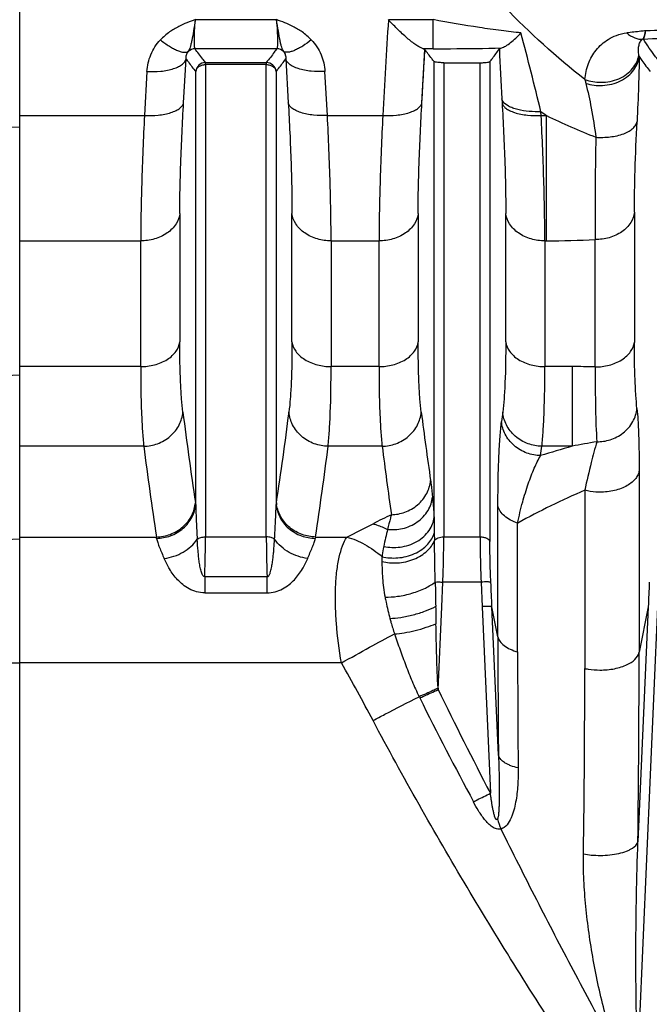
# Model space of a CAD drawing. Extents: x -1724 to 1181, y 2 to 1734.
# Tile 75 of 83: x 613 to 677, y 915 to 1016. Entities that reach past the tile are written whole.
import ezdxf

# ---------------------------------------------------------------- set-up
doc = ezdxf.new("R2010")
doc.units = 0
doc.header["$LTSCALE"] = 65.395
doc.layers.get('0').update_dxf_attribs({"linetype": 'CONTINUOUS'})

msp = doc.modelspace()

# ---------------------------------------------------------------- linework, layer by layer
at = {"color": 2, "linetype": 'CONTINUOUS'}
for p, q in [((612.84, 690.22), (612.84, 1033.78)), ((631.74, 1011), (631.74, 1011.21)), ((637.93, 1011.21), (637.93, 1011)), ((661.89, 1007.52), (661.92, 1007.12)), ((665.9, 1005.82), (665.87, 1006.21)), ((655.41, 947.57), (655.36, 947.55))]:
    msp.add_line(p, q, dxfattribs=at)
at = {"color": 9, "linetype": 'CONTINUOUS'}
for p, q in [((630.71, 1015.57), (638.96, 1015.57)), ((650.35, 1015.57), (654.91, 1015.57)), ((654.91, 1012.61), (654.91, 1015.57)), ((638.99, 1012.61), (630.68, 1012.61)), ((653.76, 1007.12), (654.07, 1012.53)), ((654.91, 1012.61), (653.88, 1012.61)), ((629.51, 1007.12), (629.77, 1011.59)), ((639.91, 1011.59), (640.17, 1007.12)), ((631.74, 1011.21), (637.93, 1011.21)), ((631.74, 1011), (631.74, 962.96)), ((637.93, 1011), (631.74, 1011)), ((637.93, 962.96), (637.93, 1011)), ((655, 964.93), (655, 1011.3)), ((655.99, 1011.19), (655.99, 962.96)), ((659.68, 962.96), (659.68, 1011.19)), ((660.68, 1011.3), (660.68, 962.48)), ((625.79, 1010.29), (625.53, 1005.82)), ((630.75, 966.26), (630.75, 1010.29)), ((638.93, 1010.29), (638.93, 966.26)), ((644.15, 1005.82), (643.89, 1010.29)), ((612.84, 1005.82), (625.53, 1005.82)), ((644.15, 1005.82), (649.78, 1005.82)), ((665.9, 1005.82), (666.43, 1005.82)), ((666.43, 993.07), (666.43, 1005.82)), ((612.84, 1004.65), (604.94, 1004.48)), ((629.13, 995.85), (629.13, 982.79)), ((640.54, 982.79), (640.54, 995.85)), ((653.38, 995.85), (653.38, 982.79)), ((662.29, 982.79), (662.29, 995.85)), ((675.38, 995.98), (675.38, 982.75)), ((612.84, 993.07), (625.15, 993.07)), ((625.15, 980.28), (625.15, 993.07)), ((644.52, 993.07), (644.52, 980.28)), ((644.52, 993.07), (649.4, 993.07)), ((649.4, 980.28), (649.4, 993.07)), ((666.27, 993.07), (666.27, 980.28)), ((666.27, 993.07), (666.43, 993.07)), ((671.4, 980.25), (671.4, 993.2)), ((625.15, 980.28), (612.84, 980.28)), ((649.4, 980.28), (644.52, 980.28)), ((669.04, 980.28), (666.27, 980.28)), ((669.04, 980.28), (669.04, 972.18)), ((612.84, 979.42), (604.94, 978.99)), ((625.46, 972.18), (612.84, 972.18)), ((649.71, 972.18), (644.21, 972.18)), ((665.84, 971.23), (665.96, 972.18)), ((669.04, 972.18), (665.96, 972.18)), ((675.86, 969.68), (675.86, 951.22)), ((670.33, 967.7), (670.33, 949.57)), ((661.5, 952.8), (661.5, 966.14)), ((663.5, 951.26), (663.5, 964.37)), ((583.73, 961.34), (612.84, 962.76)), ((612.84, 962.95), (626.74, 962.95)), ((631.74, 962.96), (637.93, 962.96)), ((642.93, 962.95), (646.12, 962.95)), ((655.02, 963.35), (655.04, 962.59)), ((655.99, 962.96), (659.68, 962.96)), ((631.66, 958.92), (631.66, 957.28)), ((631.66, 958.92), (638.01, 958.92)), ((638.01, 957.28), (638.01, 958.92)), ((655.78, 955.86), (655.89, 958.36)), ((659.78, 958.36), (655.89, 958.36)), ((659.78, 958.36), (659.89, 955.86)), ((631.66, 957.28), (638.01, 957.28)), ((655.41, 947.44), (655.78, 955.86)), ((659.89, 955.86), (660.73, 936.89)), ((661.55, 940.77), (660.89, 955.84)), ((661.5, 952.8), (660.89, 955.84)), ((676.79, 955.84), (675.74, 931.96)), ((675.77, 909.98), (677.78, 955.86)), ((676.79, 955.84), (675.86, 951.22)), ((612.84, 950.13), (583.73, 950.07)), ((645.58, 950.14), (612.84, 950.14))]:
    msp.add_line(p, q, dxfattribs=at)
at = {"color": 6, "linetype": 'CONTINUOUS'}
msp.add_line((655.99, 1011.19), (659.68, 1011.19), dxfattribs=at)
at = {"color": 9, "linetype": 'CONTINUOUS'}
msp.add_lwpolyline([(653.76, 1007.12), (653.81, 1008.02), (653.86, 1008.93), (653.92, 1009.83), (653.97, 1010.73), (654.02, 1011.63), (654.07, 1012.53)], dxfattribs=at)
for centre, radius, start, end in [((2773.27, 886.67), 2126.83, 176.52553, 176.78858), ((698.01, -83.84), 1098.49, 90.74021, 91.12121), ((238.54, 902.27), 439.79, 13.6708, 14.7476), ((696.56, 659.49), 354.65, 92.0988, 93.2748), ((1015.11, 1027.47), 353.78, 182.4102, 183.2327), ((681.04, 1012.82), 5.28, 189.6341, 191.0846), ((678.75, 1011.23), 8.58, 191.6514, 194.391), ((710.03, 1067.91), 75.87, 234.4089, 234.9251), ((698.91, 1073.02), 74.64, 244.2052, 248.4228), ((666.46, 1090.06), 96.98, 269.9848, 272.9238), ((669.05, 898.44), 81.84, 88.3544, 90.0096), ((994.54, 1021.71), 367.99, 187.1925, 188.6376), ((288.38, 1019.87), 354.63, 351.3352, 352.8348), ((1007.5, 1020.18), 356.59, 187.1751, 188.3001), ((686.51, 882.49), 91.38, 99.42, 101.0227), ((984.99, 1017.28), 362.34, 187.149, 188.6226), ((282.11, 1017.64), 364.95, 351.3826, 352.8457), ((1000.06, 1016.06), 353.08, 187.1377, 188.2785), ((699, 865.9), 110.42, 105.7429, 107.4745), ((703.76, 890.44), 84.18, 113.3972, 118.5683), ((617.53, 964.44), 13.34, 7.832, 8.6167), ((696.62, 870.07), 105.67, 115.7815, 116.9128), ((818.17, 966.63), 163.18, 180.5946, 181.1496), ((493.64, 1269.99), 342.82, 296.4097, 296.9082), ((719.49, 947.29), 71.15, 166.6413, 168.0631), ((618.37, 961.34), 8.53, 9.9246, 10.8965), ((1743.09, 975.88), 1088.11, 180.92189, 181.05348), ((2053.11, 952.99), 1391.62, 180.00799, 180.50337), ((1920.63, 951.45), 1257.13, 180.00879, 180.54671), ((-838.88, 951.37), 1514.74, 359.26573, 359.99432), ((419.95, 822.63), 259.17, 27.9964, 29.4731), ((-693.21, 949.72), 1363.54, 359.20111, 359.99377), ((1025.7, 1127.26), 411.64, 205.9019, 207.5464), ((1011.96, 1125.4), 400.55, 206.5158, 208.2161), ((667.8, 935.92), 6.56, 194.5109, 204.0352)]:
    msp.add_arc(centre, radius, start, end, dxfattribs=at)
at = {"color": 2, "linetype": 'CONTINUOUS'}
for centre, radius, start, end in [((676.31, 1012.57), 1, 90.195, 94.8553), ((630.69, 1011.61), 1, 90.2072, 134.8885), ((638.99, 1011.61), 1, 45.1018, 89.7823), ((631.75, 1010.21), 1, 90.2452, 175.2603), ((637.93, 1010.21), 1, 4.7407, 89.7443), ((662.84, 1007.8), 0.995, 214.0707, 216.07), ((652.21, 964.43), 13.41, 171.3858, 172.1666), ((642.35, 966.74), 3.41, 185.0457, 188.0092), ((642.41, 966.75), 3.47, 188.0026, 188.6332), ((651.31, 961.34), 8.53, 169.1036, 170.0754), ((702.52, 950.45), 47.2, 183.5026, 183.6568), ((668.89, 954.24), 17.15, 206.0484, 206.5294)]:
    msp.add_arc(centre, radius, start, end, dxfattribs=at)
at = {"color": 9, "linetype": 'CONTINUOUS'}
for points, knots in [([(670.34, 1009.49), (667.45, 1011.74), (662.05, 1016.68), (657.27, 1022.2), (655.03, 1025.06)], [0, 0, 0, 0, 0.502178, 1, 1, 1, 1]), ([(630.71, 1015.57), (630.14, 1015.37), (629.23, 1015.02), (628.04, 1014.32), (627.44, 1013.81), (627.16, 1013.51)], [0, 0, 0, 0, 0.437209, 0.703436, 1, 1, 1, 1]), ([(642.51, 1013.51), (642.23, 1013.81), (641.64, 1014.32), (640.44, 1015.02), (639.53, 1015.37), (638.96, 1015.57)], [0, 0, 0, 0, 0.296558, 0.562793, 1, 1, 1, 1]), ([(663.84, 1014.23), (663.17, 1014.29), (661.76, 1014.45), (658.78, 1014.88), (656.47, 1015.28), (654.91, 1015.57)], [0, 0, 0, 0, 0.223414, 0.472655, 1, 1, 1, 1]), ([(625.79, 1010.29), (625.82, 1010.88), (626.09, 1012.06), (626.75, 1013.08), (627.16, 1013.51)], [0, 0, 0, 0, 0.494989, 1, 1, 1, 1]), ([(627.16, 1013.51), (627.45, 1013.28), (627.89, 1012.97), (628.48, 1012.63), (628.88, 1012.43), (629.24, 1012.31), (629.59, 1012.23), (629.86, 1012.25), (629.98, 1012.32)], [0, 0, 0, 0, 0.349838, 0.508515, 0.649431, 0.768831, 0.865877, 1, 1, 1, 1]), ([(642.51, 1013.51), (642.23, 1013.29), (641.81, 1012.98), (641.23, 1012.64), (640.83, 1012.45), (640.47, 1012.32), (640.1, 1012.23), (639.82, 1012.25), (639.7, 1012.32)], [0, 0, 0, 0, 0.338905, 0.496077, 0.637836, 0.759808, 0.860174, 1, 1, 1, 1]), ([(642.51, 1013.51), (642.93, 1013.08), (643.59, 1012.06), (643.86, 1010.88), (643.89, 1010.29)], [0, 0, 0, 0, 0.505035, 1, 1, 1, 1]), ([(670.34, 1009.49), (670.39, 1010.04), (670.62, 1011.11), (671.43, 1012.54), (672.48, 1013.48), (673.58, 1014.02), (674.24, 1014.18), (674.6, 1014.22)], [0, 0, 0, 0, 0.239306, 0.468043, 0.706966, 0.841972, 1, 1, 1, 1]), ([(676.52, 1014.44), (676.36, 1014.42), (675.72, 1014.35), (675.08, 1014.28), (674.6, 1014.22)], [0, 0, 0, 0, 0.248631, 1, 1, 1, 1]), ([(674.6, 1014.22), (674.85, 1014.01), (675.36, 1013.68), (675.95, 1013.56), (676.22, 1013.57)], [0, 0, 0, 0, 0.545642, 1, 1, 1, 1]), ([(675.84, 1011.94), (675.81, 1012.1), (675.78, 1012.41), (675.81, 1012.8), (675.87, 1013.08), (675.97, 1013.33), (676.1, 1013.5), (676.22, 1013.57)], [0, 0, 0, 0, 0.279959, 0.534189, 0.653708, 0.76935, 1, 1, 1, 1]), ([(677.99, 1011.21), (677.84, 1011.41), (677.24, 1012.17), (676.68, 1012.96), (676.31, 1013.57)], [0, 0, 0, 0, 0.258785, 1, 1, 1, 1]), ([(631.74, 1011.21), (631.65, 1011.33), (631.28, 1011.79), (630.93, 1012.26), (630.68, 1012.61)], [0, 0, 0, 0, 0.255022, 1, 1, 1, 1]), ([(638.99, 1012.61), (638.91, 1012.5), (638.57, 1012.02), (638.21, 1011.56), (637.93, 1011.21)], [0, 0, 0, 0, 0.245012, 1, 1, 1, 1]), ([(654.91, 1012.61), (655.5, 1012.61), (657.82, 1012.62), (660.15, 1012.65), (661.88, 1012.69)], [0, 0, 0, 0, 0.254329, 1, 1, 1, 1]), ([(625.79, 1010.29), (626.25, 1010.27), (626.95, 1010.28), (627.86, 1010.41), (628.47, 1010.57), (628.98, 1010.77), (629.38, 1011.01), (629.65, 1011.28), (629.75, 1011.49), (629.77, 1011.59)], [0, 0, 0, 0, 0.317298, 0.473785, 0.618439, 0.744745, 0.849189, 0.932386, 1, 1, 1, 1]), ([(629.77, 1011.59), (629.76, 1011.72), (629.79, 1011.98), (629.9, 1012.22), (629.98, 1012.32)], [0, 0, 0, 0, 0.505426, 1, 1, 1, 1]), ([(629.77, 1011.59), (629.84, 1011.48), (630.16, 1011.04), (630.49, 1010.61), (630.75, 1010.29)], [0, 0, 0, 0, 0.245418, 1, 1, 1, 1]), ([(638.93, 1010.29), (639.01, 1010.4), (639.35, 1010.82), (639.68, 1011.26), (639.91, 1011.59)], [0, 0, 0, 0, 0.254567, 1, 1, 1, 1]), ([(639.7, 1012.32), (639.77, 1012.22), (639.89, 1011.98), (639.91, 1011.72), (639.91, 1011.59)], [0, 0, 0, 0, 0.494536, 1, 1, 1, 1]), ([(643.89, 1010.29), (643.42, 1010.27), (642.72, 1010.28), (641.82, 1010.41), (641.21, 1010.57), (640.69, 1010.77), (640.29, 1011.01), (640.03, 1011.28), (639.93, 1011.49), (639.91, 1011.59)], [0, 0, 0, 0, 0.317298, 0.473785, 0.618439, 0.744746, 0.84919, 0.932386, 1, 1, 1, 1]), ([(670.34, 1009.49), (670.87, 1009.3), (671.74, 1009.14), (672.92, 1009.26), (673.8, 1009.53), (674.59, 1009.98), (675.21, 1010.57), (675.63, 1011.23), (675.79, 1011.71), (675.84, 1011.94)], [0, 0, 0, 0, 0.246971, 0.383162, 0.520925, 0.654752, 0.780363, 0.895552, 1, 1, 1, 1]), ([(670.44, 1009.09), (670.98, 1008.92), (671.89, 1008.81), (673.09, 1008.99), (673.98, 1009.31), (674.75, 1009.81), (675.34, 1010.43), (675.71, 1011.1), (675.84, 1011.58), (675.86, 1011.81)], [0, 0, 0, 0, 0.251121, 0.389878, 0.529429, 0.663493, 0.787504, 0.899559, 1, 1, 1, 1]), ([(675.86, 1011.81), (675.86, 1010.82), (675.8, 1008.62), (675.71, 1006.41), (675.65, 1005.2)], [0, 0, 0, 0, 0.449069, 1, 1, 1, 1]), ([(675.86, 1011.81), (675.95, 1011.68), (676.31, 1011.16), (676.7, 1010.67), (677, 1010.29)], [0, 0, 0, 0, 0.244582, 1, 1, 1, 1]), ([(670.44, 1009.09), (670.65, 1008.26), (671.04, 1006.44), (671.33, 1004.6), (671.46, 1003.61)], [0, 0, 0, 0, 0.462278, 1, 1, 1, 1]), ([(625.53, 1005.82), (626, 1005.8), (626.7, 1005.81), (627.6, 1005.95), (628.21, 1006.1), (628.73, 1006.3), (629.13, 1006.55), (629.39, 1006.82), (629.49, 1007.02), (629.51, 1007.12)], [0, 0, 0, 0, 0.317102, 0.473528, 0.618169, 0.744517, 0.849048, 0.932339, 1, 1, 1, 1]), ([(629.13, 995.85), (629.13, 997.57), (629.22, 1001.33), (629.4, 1005.08), (629.51, 1007.12)], [0, 0, 0, 0, 0.455938, 1, 1, 1, 1]), ([(640.17, 1007.12), (640.28, 1005.08), (640.46, 1001.32), (640.54, 997.57), (640.54, 995.85)], [0, 0, 0, 0, 0.544082, 1, 1, 1, 1]), ([(644.15, 1005.82), (643.68, 1005.8), (642.98, 1005.81), (642.08, 1005.95), (641.47, 1006.1), (640.95, 1006.3), (640.55, 1006.55), (640.28, 1006.82), (640.19, 1007.02), (640.17, 1007.12)], [0, 0, 0, 0, 0.317102, 0.473528, 0.618169, 0.744517, 0.849048, 0.932339, 1, 1, 1, 1]), ([(649.78, 1005.82), (650.25, 1005.8), (650.95, 1005.81), (651.85, 1005.95), (652.46, 1006.1), (652.98, 1006.3), (653.38, 1006.55), (653.64, 1006.82), (653.74, 1007.02), (653.76, 1007.12)], [0, 0, 0, 0, 0.317118, 0.473545, 0.618184, 0.744528, 0.849053, 0.93234, 1, 1, 1, 1]), ([(653.38, 995.85), (653.38, 997.57), (653.47, 1001.33), (653.65, 1005.08), (653.76, 1007.12)], [0, 0, 0, 0, 0.455938, 1, 1, 1, 1]), ([(661.92, 1007.12), (662.03, 1005.08), (662.21, 1001.32), (662.29, 997.57), (662.29, 995.85)], [0, 0, 0, 0, 0.544082, 1, 1, 1, 1]), ([(625.53, 1005.82), (625.42, 1003.51), (625.28, 1000.18), (625.17, 995.92), (625.15, 993.99), (625.15, 993.07)], [0, 0, 0, 0, 0.544039, 0.78467, 1, 1, 1, 1]), ([(644.52, 993.07), (644.52, 993.99), (644.5, 995.92), (644.4, 1000.18), (644.26, 1003.51), (644.15, 1005.82)], [0, 0, 0, 0, 0.21533, 0.455961, 1, 1, 1, 1]), ([(649.78, 1005.82), (649.67, 1003.51), (649.53, 1000.18), (649.42, 995.92), (649.4, 993.99), (649.4, 993.07)], [0, 0, 0, 0, 0.544039, 0.78467, 1, 1, 1, 1]), ([(666.27, 993.07), (666.27, 993.99), (666.25, 995.92), (666.15, 1000.18), (666.01, 1003.51), (665.9, 1005.82)], [0, 0, 0, 0, 0.21533, 0.455961, 1, 1, 1, 1]), ([(671.46, 1003.61), (671.94, 1003.58), (672.9, 1003.6), (674.05, 1003.85), (674.82, 1004.2), (675.24, 1004.5), (675.53, 1004.84), (675.63, 1005.09), (675.65, 1005.2)], [0, 0, 0, 0, 0.304472, 0.600368, 0.727845, 0.835892, 0.925091, 1, 1, 1, 1]), ([(675.38, 995.98), (675.38, 997.39), (675.44, 1000.47), (675.57, 1003.54), (675.65, 1005.2)], [0, 0, 0, 0, 0.460312, 1, 1, 1, 1]), ([(671.46, 1003.61), (671.44, 1002.65), (671.4, 1000.35), (671.37, 996.87), (671.38, 994.37), (671.4, 993.2)], [0, 0, 0, 0, 0.278406, 0.662763, 1, 1, 1, 1]), ([(629.13, 995.85), (629.09, 995.48), (628.79, 994.7), (627.85, 993.78), (626.57, 993.2), (625.62, 993.07), (625.15, 993.07)], [0, 0, 0, 0, 0.212115, 0.459972, 0.732187, 1, 1, 1, 1]), ([(644.52, 993.07), (644.05, 993.07), (643.1, 993.2), (641.83, 993.78), (640.89, 994.7), (640.59, 995.48), (640.54, 995.85)], [0, 0, 0, 0, 0.267813, 0.540028, 0.787885, 1, 1, 1, 1]), ([(653.38, 995.85), (653.34, 995.48), (653.04, 994.7), (652.1, 993.78), (650.82, 993.2), (649.87, 993.07), (649.4, 993.07)], [0, 0, 0, 0, 0.212115, 0.459972, 0.732187, 1, 1, 1, 1]), ([(666.27, 993.07), (665.8, 993.07), (664.85, 993.2), (663.58, 993.78), (662.64, 994.7), (662.34, 995.48), (662.29, 995.85)], [0, 0, 0, 0, 0.267813, 0.540028, 0.787885, 1, 1, 1, 1]), ([(675.38, 995.98), (675.34, 995.61), (675.04, 994.83), (674.11, 993.91), (672.83, 993.33), (671.88, 993.2), (671.4, 993.2)], [0, 0, 0, 0, 0.210653, 0.457702, 0.730382, 1, 1, 1, 1]), ([(625.15, 980.28), (625.62, 980.28), (626.56, 980.4), (627.65, 980.84), (628.36, 981.37), (628.86, 981.94), (629.09, 982.45), (629.13, 982.79)], [0, 0, 0, 0, 0.276686, 0.55374, 0.681841, 0.799063, 1, 1, 1, 1]), ([(629.44, 975.64), (629.39, 976.09), (629.29, 977.09), (629.16, 979.48), (629.13, 981.41), (629.13, 982.79)], [0, 0, 0, 0, 0.190755, 0.422587, 1, 1, 1, 1]), ([(640.54, 982.79), (640.54, 981.41), (640.52, 979.48), (640.38, 977.09), (640.29, 976.09), (640.23, 975.64)], [0, 0, 0, 0, 0.577403, 0.80924, 1, 1, 1, 1]), ([(640.54, 982.79), (640.59, 982.45), (640.81, 981.94), (641.32, 981.37), (642.03, 980.84), (643.12, 980.4), (644.06, 980.28), (644.52, 980.28)], [0, 0, 0, 0, 0.200937, 0.318159, 0.44626, 0.723314, 1, 1, 1, 1]), ([(649.4, 980.28), (649.87, 980.28), (650.81, 980.4), (651.9, 980.84), (652.61, 981.37), (653.11, 981.94), (653.34, 982.45), (653.38, 982.79)], [0, 0, 0, 0, 0.276686, 0.55374, 0.681841, 0.799063, 1, 1, 1, 1]), ([(653.69, 975.64), (653.64, 976.09), (653.54, 977.09), (653.41, 979.48), (653.38, 981.41), (653.38, 982.79)], [0, 0, 0, 0, 0.190757, 0.42259, 1, 1, 1, 1]), ([(662.29, 982.79), (662.29, 981.41), (662.27, 979.48), (662.13, 977.09), (662.04, 976.09), (661.98, 975.64)], [0, 0, 0, 0, 0.577374, 0.809218, 1, 1, 1, 1]), ([(662.29, 982.79), (662.34, 982.45), (662.56, 981.94), (663.07, 981.37), (663.78, 980.84), (664.87, 980.4), (665.81, 980.28), (666.27, 980.28)], [0, 0, 0, 0, 0.200937, 0.318159, 0.44626, 0.723314, 1, 1, 1, 1]), ([(671.4, 980.25), (671.87, 980.25), (672.82, 980.36), (673.9, 980.81), (674.61, 981.34), (675.11, 981.91), (675.34, 982.42), (675.38, 982.76)], [0, 0, 0, 0, 0.277714, 0.555025, 0.682955, 0.799869, 1, 1, 1, 1]), ([(675.64, 976.03), (675.6, 976.47), (675.52, 977.44), (675.41, 979.68), (675.38, 981.48), (675.38, 982.75)], [0, 0, 0, 0, 0.198519, 0.432708, 1, 1, 1, 1]), ([(625.15, 980.28), (625.15, 978.72), (625.18, 976.54), (625.31, 973.84), (625.41, 972.7), (625.46, 972.18)], [0, 0, 0, 0, 0.577308, 0.809203, 1, 1, 1, 1]), ([(644.21, 972.18), (644.27, 972.7), (644.36, 973.84), (644.5, 976.54), (644.52, 978.72), (644.52, 980.28)], [0, 0, 0, 0, 0.190797, 0.422692, 1, 1, 1, 1]), ([(649.4, 980.28), (649.4, 978.72), (649.43, 976.54), (649.56, 973.84), (649.66, 972.7), (649.71, 972.18)], [0, 0, 0, 0, 0.577308, 0.809203, 1, 1, 1, 1]), ([(665.96, 972.18), (666.02, 972.7), (666.11, 973.84), (666.25, 976.54), (666.27, 978.72), (666.27, 980.28)], [0, 0, 0, 0, 0.190797, 0.422692, 1, 1, 1, 1]), ([(671.4, 980.25), (671.39, 978.81), (671.4, 976.27), (671.48, 973.73), (671.56, 972.64)], [0, 0, 0, 0, 0.56744, 1, 1, 1, 1]), ([(625.46, 972.18), (625.94, 972.19), (626.92, 972.37), (628, 973), (628.69, 973.73), (629.2, 974.52), (629.4, 975.2), (629.44, 975.64)], [0, 0, 0, 0, 0.248163, 0.510965, 0.641573, 0.767878, 1, 1, 1, 1]), ([(644.21, 972.18), (643.74, 972.19), (642.76, 972.37), (641.67, 973), (640.98, 973.73), (640.48, 974.52), (640.27, 975.2), (640.23, 975.64)], [0, 0, 0, 0, 0.247949, 0.510672, 0.641305, 0.767672, 1, 1, 1, 1]), ([(649.71, 972.18), (650.19, 972.19), (651.17, 972.37), (652.25, 973), (652.94, 973.73), (653.45, 974.52), (653.65, 975.2), (653.69, 975.64)], [0, 0, 0, 0, 0.248109, 0.510891, 0.641505, 0.767826, 1, 1, 1, 1]), ([(665.96, 972.18), (665.49, 972.19), (664.51, 972.37), (663.42, 973), (662.73, 973.73), (662.23, 974.52), (662.02, 975.19), (661.98, 975.64)], [0, 0, 0, 0, 0.247944, 0.510667, 0.6413, 0.767669, 1, 1, 1, 1]), ([(671.56, 972.64), (672.01, 972.63), (672.97, 972.78), (674.29, 973.46), (675.29, 974.6), (675.6, 975.56), (675.64, 976.03)], [0, 0, 0, 0, 0.235844, 0.495044, 0.756291, 1, 1, 1, 1]), ([(675.64, 976.03), (675.68, 975.63), (675.75, 974.74), (675.85, 972.62), (675.86, 970.91), (675.86, 969.68)], [0, 0, 0, 0, 0.189759, 0.422444, 1, 1, 1, 1]), ([(661.5, 966.14), (661.5, 967.04), (661.51, 968.73), (661.58, 971.07), (661.69, 973.01), (661.8, 974.18), (661.86, 974.69)], [0, 0, 0, 0, 0.317326, 0.59073, 0.819142, 1, 1, 1, 1]), ([(665.84, 971.23), (665.37, 971.24), (664.39, 971.42), (663.3, 972.05), (662.61, 972.78), (662.1, 973.57), (661.9, 974.24), (661.86, 974.69)], [0, 0, 0, 0, 0.247918, 0.510657, 0.641303, 0.76768, 1, 1, 1, 1]), ([(671.56, 972.64), (671.35, 971.94), (670.92, 970.3), (670.54, 968.65), (670.33, 967.7)], [0, 0, 0, 0, 0.428571, 1, 1, 1, 1]), ([(663.5, 964.37), (663.65, 965.09), (663.97, 966.44), (664.54, 968.3), (665.14, 969.88), (665.6, 970.82), (665.84, 971.23)], [0, 0, 0, 0, 0.30231, 0.570332, 0.803449, 1, 1, 1, 1]), ([(675.86, 969.68), (675.84, 969.55), (675.76, 969.28), (675.51, 968.88), (675.14, 968.5), (674.45, 968.02), (673.34, 967.62), (672.38, 967.51), (671.88, 967.51)], [0, 0, 0, 0, 0.082276, 0.176017, 0.28442, 0.408552, 0.695136, 1, 1, 1, 1]), ([(650.66, 965.22), (651.12, 965.23), (652.09, 965.4), (653.17, 966.03), (653.87, 966.75), (654.39, 967.55), (654.6, 968.24), (654.64, 968.7)], [0, 0, 0, 0, 0.242409, 0.503289, 0.634612, 0.762602, 1, 1, 1, 1]), ([(654.64, 968.7), (654.66, 968.57), (654.73, 968), (654.8, 967.43), (654.84, 966.98)], [0, 0, 0, 0, 0.227069, 1, 1, 1, 1]), ([(671.88, 967.51), (671.74, 967.51), (671.22, 967.53), (670.7, 967.61), (670.33, 967.7)], [0, 0, 0, 0, 0.268545, 1, 1, 1, 1]), ([(626.74, 962.95), (627.22, 962.96), (628.2, 963.15), (629.29, 963.79), (629.98, 964.52), (630.49, 965.32), (630.68, 966), (630.72, 966.44)], [0, 0, 0, 0, 0.247709, 0.510581, 0.641334, 0.76778, 1, 1, 1, 1]), ([(650.27, 963.72), (650.77, 963.67), (651.84, 963.73), (653.34, 964.38), (654.29, 965.37), (654.71, 966.29), (654.81, 966.76), (654.84, 966.99)], [0, 0, 0, 0, 0.244647, 0.511185, 0.769717, 0.889214, 1, 1, 1, 1]), ([(654.84, 966.98), (654.85, 966.83), (654.92, 966.14), (654.97, 965.46), (655, 964.93)], [0, 0, 0, 0, 0.232503, 1, 1, 1, 1]), ([(626.77, 962.81), (627.24, 962.82), (628.23, 963), (629.31, 963.64), (630, 964.36), (630.51, 965.15), (630.71, 965.82), (630.75, 966.26)], [0, 0, 0, 0, 0.24879, 0.512203, 0.642854, 0.768951, 1, 1, 1, 1]), ([(630.75, 966.26), (630.76, 965.68), (630.8, 964.5), (630.87, 963.32), (630.9, 962.72)], [0, 0, 0, 0, 0.491604, 1, 1, 1, 1]), ([(638.77, 962.72), (638.81, 963.32), (638.87, 964.5), (638.92, 965.68), (638.93, 966.26)], [0, 0, 0, 0, 0.508398, 1, 1, 1, 1]), ([(663.5, 964.37), (663.25, 964.45), (662.78, 964.65), (662.16, 965.05), (661.7, 965.54), (661.53, 965.94), (661.5, 966.14)], [0, 0, 0, 0, 0.280539, 0.547258, 0.787497, 1, 1, 1, 1]), ([(649.88, 962), (650.42, 961.88), (651.3, 961.85), (652.43, 962.1), (653.51, 962.57), (654.38, 963.33), (654.86, 964.25), (654.97, 964.71), (655, 964.93)], [0, 0, 0, 0, 0.252689, 0.391021, 0.529888, 0.785986, 0.898652, 1, 1, 1, 1]), ([(650.66, 965.22), (650.62, 965.1), (650.49, 964.61), (650.36, 964.11), (650.27, 963.72)], [0, 0, 0, 0, 0.230845, 1, 1, 1, 1]), ([(648.79, 964.29), (648.91, 964.26), (649.42, 964.1), (649.91, 963.9), (650.27, 963.72)], [0, 0, 0, 0, 0.241891, 1, 1, 1, 1]), ([(626.77, 962.81), (626.79, 962.66), (626.88, 962.35), (627.14, 961.67), (627.38, 961.14), (627.54, 960.76)], [0, 0, 0, 0, 0.20455, 0.442281, 1, 1, 1, 1]), ([(627.54, 960.76), (628.22, 960.85), (629.5, 961.29), (630.54, 962.19), (630.9, 962.72)], [0, 0, 0, 0, 0.514155, 1, 1, 1, 1]), ([(630.9, 962.72), (631.01, 962.8), (631.29, 962.93), (631.58, 962.96), (631.74, 962.96)], [0, 0, 0, 0, 0.454772, 1, 1, 1, 1]), ([(631.66, 958.92), (631.63, 958.91), (631.55, 958.94), (631.46, 959.05), (631.39, 959.19), (631.29, 959.46), (631.2, 959.86), (631.11, 960.39), (631.04, 960.95), (630.97, 961.73), (630.93, 962.32), (630.9, 962.72)], [0, 0, 0, 0, 0.025254, 0.0578, 0.10033, 0.151685, 0.272461, 0.408389, 0.552569, 0.701175, 1, 1, 1, 1]), ([(631.66, 958.92), (631.68, 959.27), (631.72, 960.62), (631.74, 961.97), (631.74, 962.96)], [0, 0, 0, 0, 0.263, 1, 1, 1, 1]), ([(642.14, 960.76), (641.48, 960.85), (640.19, 961.27), (639.15, 962.17), (638.77, 962.72)], [0, 0, 0, 0, 0.498667, 1, 1, 1, 1]), ([(642.14, 960.76), (642.29, 961.14), (642.53, 961.67), (642.79, 962.35), (642.88, 962.66), (642.91, 962.81)], [0, 0, 0, 0, 0.557723, 0.795452, 1, 1, 1, 1]), ([(645.58, 950.14), (645.34, 951.48), (645.08, 953.47), (644.95, 956.07), (644.96, 957.84), (645.08, 959.44), (645.31, 960.84), (645.64, 962), (645.95, 962.67), (646.12, 962.95)], [0, 0, 0, 0, 0.314076, 0.461591, 0.598581, 0.722409, 0.8311, 0.923586, 1, 1, 1, 1]), ([(646.12, 962.95), (646.76, 962.77), (648.03, 962.23), (649.16, 961.42), (649.71, 960.95)], [0, 0, 0, 0, 0.478797, 1, 1, 1, 1]), ([(649.7, 960.45), (650.2, 960.33), (651.31, 960.24), (652.68, 960.54), (653.68, 961.04), (654.45, 961.62), (654.88, 962.19), (655.04, 962.59)], [0, 0, 0, 0, 0.252279, 0.531589, 0.667036, 0.791964, 1, 1, 1, 1]), ([(649.71, 960.95), (650.22, 960.83), (651.36, 960.74), (652.75, 961.09), (653.75, 961.65), (654.35, 962.17), (654.78, 962.74), (654.96, 963.15), (655.02, 963.35)], [0, 0, 0, 0, 0.251165, 0.528906, 0.663853, 0.78872, 0.900837, 1, 1, 1, 1]), ([(655.04, 962.59), (655.07, 962.64), (655.18, 962.76), (655.41, 962.87), (655.69, 962.95), (655.89, 962.96), (655.99, 962.96)], [0, 0, 0, 0, 0.187344, 0.429717, 0.711743, 1, 1, 1, 1]), ([(655.12, 958.37), (655.09, 959.43), (655.07, 960.84), (655.04, 962.24), (655.04, 962.59)], [0, 0, 0, 0, 0.755396, 1, 1, 1, 1]), ([(655.89, 958.36), (655.91, 958.77), (655.96, 960.3), (655.99, 961.83), (655.99, 962.96)], [0, 0, 0, 0, 0.263044, 1, 1, 1, 1]), ([(659.68, 962.96), (659.8, 962.96), (659.98, 962.95), (660.2, 962.89), (660.45, 962.79), (660.65, 962.64), (660.68, 962.48)], [0, 0, 0, 0, 0.301639, 0.452764, 0.595429, 1, 1, 1, 1]), ([(659.68, 962.96), (659.68, 962.6), (659.69, 961.07), (659.74, 959.54), (659.78, 958.36)], [0, 0, 0, 0, 0.233224, 1, 1, 1, 1]), ([(660.78, 958.34), (660.76, 958.71), (660.71, 960.09), (660.68, 961.47), (660.68, 962.48)], [0, 0, 0, 0, 0.263006, 1, 1, 1, 1]), ([(649.88, 962), (649.86, 961.92), (649.79, 961.57), (649.74, 961.22), (649.71, 960.95)], [0, 0, 0, 0, 0.243256, 1, 1, 1, 1]), ([(631.66, 957.28), (631.39, 957.28), (630.84, 957.35), (630.08, 957.65), (629.43, 958.08), (628.73, 958.74), (628.08, 959.63), (627.7, 960.4), (627.54, 960.76)], [0, 0, 0, 0, 0.145506, 0.287519, 0.423842, 0.553518, 0.791305, 1, 1, 1, 1]), ([(638.01, 957.28), (638.29, 957.28), (638.84, 957.35), (639.59, 957.65), (640.25, 958.08), (640.95, 958.74), (641.6, 959.63), (641.98, 960.4), (642.14, 960.76)], [0, 0, 0, 0, 0.145506, 0.287519, 0.423842, 0.553518, 0.791305, 1, 1, 1, 1]), ([(649.71, 960.95), (649.7, 960.91), (649.7, 960.75), (649.7, 960.58), (649.7, 960.45)], [0, 0, 0, 0, 0.243729, 1, 1, 1, 1]), ([(649.7, 960.45), (649.7, 960.18), (649.7, 959.62), (649.77, 958.42), (649.89, 957.48), (650.01, 956.84)], [0, 0, 0, 0, 0.221639, 0.463213, 1, 1, 1, 1]), ([(650.01, 956.84), (650.43, 956.83), (651.37, 956.89), (652.75, 957.2), (654.04, 957.69), (654.81, 958.13), (655.12, 958.37)], [0, 0, 0, 0, 0.236558, 0.513629, 0.783009, 1, 1, 1, 1]), ([(655.12, 958.37), (655.24, 958.38), (655.49, 958.38), (655.75, 958.37), (655.89, 958.36)], [0, 0, 0, 0, 0.457732, 1, 1, 1, 1]), ([(660.78, 958.35), (660.77, 958.35), (660.74, 958.36), (660.67, 958.37), (660.58, 958.37), (660.45, 958.38), (660.3, 958.38), (660.07, 958.38), (659.9, 958.37), (659.78, 958.36)], [0, 0, 0, 0, 0.032317, 0.096482, 0.194812, 0.324121, 0.478887, 0.649697, 1, 1, 1, 1]), ([(650.01, 956.84), (650.04, 956.67), (650.19, 955.94), (650.36, 955.21), (650.51, 954.67)], [0, 0, 0, 0, 0.24042, 1, 1, 1, 1]), ([(650.51, 954.67), (650.87, 954.68), (651.67, 954.76), (652.88, 955.02), (654.07, 955.39), (654.82, 955.7), (655.16, 955.88)], [0, 0, 0, 0, 0.228101, 0.496035, 0.766131, 1, 1, 1, 1]), ([(650.51, 954.67), (650.54, 954.53), (650.69, 954.01), (650.85, 953.48), (650.98, 953.09)], [0, 0, 0, 0, 0.248387, 1, 1, 1, 1]), ([(650.98, 953.09), (651.31, 953.12), (652.01, 953.21), (653.09, 953.43), (654.17, 953.74), (654.87, 953.99), (655.19, 954.12)], [0, 0, 0, 0, 0.226566, 0.48896, 0.757252, 1, 1, 1, 1]), ([(655.41, 947.57), (655.34, 948.65), (655.26, 950.83), (655.21, 953.02), (655.19, 954.12)], [0, 0, 0, 0, 0.495194, 1, 1, 1, 1]), ([(645.58, 950.14), (646.53, 950.68), (648.32, 951.68), (650.13, 952.65), (650.98, 953.09)], [0, 0, 0, 0, 0.533018, 1, 1, 1, 1]), ([(650.98, 953.09), (651.16, 952.56), (651.53, 951.48), (652.13, 949.87), (652.75, 948.27), (653.23, 947.23), (653.48, 946.71)], [0, 0, 0, 0, 0.248489, 0.498053, 0.748564, 1, 1, 1, 1]), ([(661.5, 952.8), (661.53, 952.64), (661.69, 952.29), (662.14, 951.86), (662.76, 951.51), (663.24, 951.33), (663.5, 951.26)], [0, 0, 0, 0, 0.190039, 0.420414, 0.694495, 1, 1, 1, 1]), ([(671.88, 949.42), (672.13, 949.42), (672.62, 949.44), (673.35, 949.54), (674.04, 949.72), (674.98, 950.08), (675.75, 950.65), (675.86, 951.22)], [0, 0, 0, 0, 0.160978, 0.323053, 0.478794, 0.621395, 1, 1, 1, 1]), ([(670.33, 949.57), (670.44, 949.55), (670.96, 949.46), (671.48, 949.42), (671.88, 949.42)], [0, 0, 0, 0, 0.228972, 1, 1, 1, 1]), ([(648.79, 944.28), (649.19, 944.5), (650.75, 945.32), (652.31, 946.12), (653.48, 946.71)], [0, 0, 0, 0, 0.259476, 1, 1, 1, 1]), ([(692.25, 879.98), (691.58, 880.44), (690.33, 881.49), (688.64, 883.23), (687.03, 885.07), (684.97, 887.58), (682.51, 890.8), (679.63, 894.73), (676.82, 898.7), (674.06, 902.71), (671.34, 906.75), (667.77, 912.17), (663.4, 919.01), (658.33, 927.31), (653.43, 935.73), (650.31, 941.42), (648.79, 944.28)], [0, 0, 0, 0, 0.031233, 0.062484, 0.093737, 0.12499, 0.187494, 0.249998, 0.312502, 0.375005, 0.437507, 0.500009, 0.62501, 0.750009, 0.875006, 1, 1, 1, 1]), ([(661.55, 940.77), (661.56, 940.47), (661.58, 939.88), (661.61, 939), (661.62, 938.12), (661.63, 937.26), (661.63, 936.55), (661.62, 935.99), (661.61, 935.58), (661.59, 935.19), (661.56, 934.83), (661.53, 934.56), (661.49, 934.38), (661.47, 934.3), (661.45, 934.28)], [0, 0, 0, 0, 0.136502, 0.272291, 0.407085, 0.540385, 0.671288, 0.735298, 0.797853, 0.858249, 0.914717, 0.964409, 0.984691, 1, 1, 1, 1]), ([(663.56, 939.46), (663.3, 939.52), (662.93, 939.63), (662.47, 939.83), (661.99, 940.1), (661.62, 940.45), (661.55, 940.77)], [0, 0, 0, 0, 0.319763, 0.466498, 0.601151, 1, 1, 1, 1]), ([(663.56, 939.46), (663.56, 938.87), (663.54, 937.99), (663.44, 936.84), (663.31, 935.99), (663.16, 935.3), (662.99, 934.76), (662.71, 934.04), (662.3, 933.39), (661.81, 933.25)], [0, 0, 0, 0, 0.262774, 0.392658, 0.521147, 0.647729, 0.710077, 0.771587, 1, 1, 1, 1]), ([(659, 936.03), (659.13, 936.09), (659.71, 936.37), (660.29, 936.66), (660.73, 936.89)], [0, 0, 0, 0, 0.233042, 1, 1, 1, 1]), ([(661.45, 934.28), (661.45, 934.26), (661.43, 934.24), (661.4, 934.21), (661.36, 934.19), (661.32, 934.21), (661.29, 934.24), (661.26, 934.29), (661.23, 934.36), (661.19, 934.45), (661.15, 934.56), (661.11, 934.71), (661.07, 934.89), (661.03, 935.07), (660.99, 935.25), (660.94, 935.49), (660.89, 935.79), (660.83, 936.16), (660.78, 936.52), (660.74, 936.77), (660.73, 936.89)], [0, 0, 0, 0, 0.014174, 0.027883, 0.041041, 0.054909, 0.06991, 0.085361, 0.116671, 0.148176, 0.179739, 0.242906, 0.306077, 0.369233, 0.432372, 0.495492, 0.621686, 0.747829, 0.873931, 1, 1, 1, 1]), ([(661.81, 933.25), (661.74, 933.23), (661.59, 933.21), (661.35, 933.25), (661.12, 933.34), (660.83, 933.52), (660.49, 933.81), (660.14, 934.21), (659.82, 934.64), (659.43, 935.24), (659.17, 935.71), (659, 936.03)], [0, 0, 0, 0, 0.0529, 0.109267, 0.168813, 0.230517, 0.35703, 0.48525, 0.613928, 0.74269, 1, 1, 1, 1]), ([(695.64, 879.33), (695.33, 879.33), (694.71, 879.43), (693.84, 879.81), (693.04, 880.34), (692.3, 880.97), (691.61, 881.66), (690.72, 882.65), (689.68, 883.95), (688.5, 885.57), (687.37, 887.24), (686.26, 888.93), (684.81, 891.21), (683.05, 894.09), (680.99, 897.58), (678.95, 901.09), (676.28, 905.8), (673.01, 911.71), (669.17, 918.85), (665.43, 926.02), (663.01, 930.84), (661.81, 933.25)], [0, 0, 0, 0, 0.014327, 0.028896, 0.043752, 0.058837, 0.074082, 0.089454, 0.120417, 0.151578, 0.182859, 0.214215, 0.245624, 0.308532, 0.371503, 0.434498, 0.49749, 0.623405, 0.749162, 0.874707, 1, 1, 1, 1]), ([(670.19, 930.71), (670.46, 930.66), (671.03, 930.59), (671.93, 930.55), (672.87, 930.6), (673.77, 930.74), (674.45, 930.94), (674.91, 931.14), (675.35, 931.38), (675.67, 931.68), (675.74, 931.96)], [0, 0, 0, 0, 0.136274, 0.289456, 0.450466, 0.606623, 0.745037, 0.804632, 0.857074, 1, 1, 1, 1]), ([(675.77, 909.98), (675.73, 910.41), (675.68, 911.3), (675.61, 913.09), (675.56, 915.37), (675.54, 918.13), (675.53, 920.91), (675.55, 923.68), (675.6, 927.36), (675.67, 930.12), (675.74, 931.96)], [0, 0, 0, 0, 0.059299, 0.120588, 0.245258, 0.371023, 0.497169, 0.623373, 0.749411, 1, 1, 1, 1]), ([(674.47, 909.23), (674.21, 909.63), (673.78, 910.48), (673.25, 911.8), (672.8, 913.14), (672.27, 914.94), (671.72, 917.2), (671.18, 919.93), (670.75, 922.65), (670.42, 925.36), (670.22, 928.04), (670.18, 929.83), (670.19, 930.71)], [0, 0, 0, 0, 0.064638, 0.128988, 0.193054, 0.256859, 0.383708, 0.509552, 0.634301, 0.757798, 0.87981, 1, 1, 1, 1])]:
    msp.add_open_spline(points, degree=3, knots=knots, dxfattribs=at)
at = {"color": 2, "linetype": 'CONTINUOUS'}
for points, knots in [([(630.71, 1015.57), (630.65, 1015.18), (630.54, 1014.47), (630.39, 1013.63), (630.27, 1013.09), (630.19, 1012.78), (630.1, 1012.53), (630.02, 1012.39), (629.98, 1012.32)], [0, 0, 0, 0, 0.35557, 0.643983, 0.758689, 0.853822, 0.932107, 1, 1, 1, 1]), ([(630.68, 1012.61), (630.68, 1012.62), (630.66, 1012.65), (630.64, 1012.74), (630.62, 1012.92), (630.61, 1013.18), (630.61, 1013.53), (630.62, 1013.95), (630.65, 1014.64), (630.68, 1015.18), (630.71, 1015.57)], [0, 0, 0, 0, 0.013348, 0.033499, 0.095397, 0.185951, 0.303831, 0.446993, 0.612842, 1, 1, 1, 1]), ([(638.96, 1015.57), (638.99, 1015.18), (639.03, 1014.64), (639.06, 1013.95), (639.07, 1013.53), (639.07, 1013.18), (639.06, 1012.92), (639.04, 1012.74), (639.02, 1012.65), (639, 1012.62), (638.99, 1012.61)], [0, 0, 0, 0, 0.387158, 0.553007, 0.696169, 0.814049, 0.904602, 0.9665, 0.986652, 1, 1, 1, 1]), ([(639.7, 1012.32), (639.66, 1012.39), (639.58, 1012.53), (639.49, 1012.78), (639.4, 1013.09), (639.28, 1013.63), (639.14, 1014.47), (639.03, 1015.18), (638.96, 1015.57)], [0, 0, 0, 0, 0.067879, 0.146171, 0.241303, 0.356015, 0.644426, 1, 1, 1, 1]), ([(676.25, 1013.6), (676.25, 1013.6), (676.24, 1013.59), (676.23, 1013.57), (676.22, 1013.57)], [0, 0, 0, 0, 0.275524, 1, 1, 1, 1]), ([(676.29, 1013.68), (676.29, 1013.67), (676.28, 1013.65), (676.26, 1013.62), (676.25, 1013.6)], [0, 0, 0, 0, 0.278599, 1, 1, 1, 1]), ([(676.52, 1014.44), (676.48, 1014.28), (676.42, 1014.03), (676.33, 1013.78), (676.29, 1013.68)], [0, 0, 0, 0, 0.602387, 1, 1, 1, 1]), ([(676.31, 1013.57), (676.33, 1013.6), (676.36, 1013.69), (676.41, 1013.87), (676.46, 1014.13), (676.5, 1014.32), (676.52, 1014.44)], [0, 0, 0, 0, 0.119256, 0.323901, 0.616748, 1, 1, 1, 1]), ([(630.75, 1010.29), (630.76, 1010.39), (630.84, 1010.59), (631.07, 1010.82), (631.38, 1010.96), (631.62, 1011), (631.74, 1011)], [0, 0, 0, 0, 0.221944, 0.462608, 0.724584, 1, 1, 1, 1]), ([(637.93, 1011), (638.05, 1011), (638.29, 1010.96), (638.61, 1010.82), (638.84, 1010.59), (638.92, 1010.39), (638.93, 1010.29)], [0, 0, 0, 0, 0.275416, 0.537392, 0.778056, 1, 1, 1, 1]), ([(662.01, 1007.24), (662, 1007.26), (661.95, 1007.35), (661.91, 1007.44), (661.89, 1007.52)], [0, 0, 0, 0, 0.268017, 1, 1, 1, 1]), ([(661.92, 1007.12), (661.94, 1007.02), (662.03, 1006.82), (662.3, 1006.55), (662.7, 1006.3), (663.22, 1006.1), (663.83, 1005.95), (664.73, 1005.81), (665.43, 1005.8), (665.9, 1005.82)], [0, 0, 0, 0, 0.067658, 0.150944, 0.25547, 0.381817, 0.526459, 0.682888, 1, 1, 1, 1]), ([(665.87, 1006.21), (665.47, 1006.2), (664.68, 1006.21), (663.71, 1006.35), (663.02, 1006.56), (662.5, 1006.79), (662.17, 1007.02), (662.03, 1007.21)], [0, 0, 0, 0, 0.295513, 0.584629, 0.713816, 0.827101, 1, 1, 1, 1]), ([(638.93, 966.26), (638.97, 965.82), (639.17, 965.15), (639.67, 964.36), (640.36, 963.64), (641.45, 963), (642.43, 962.82), (642.91, 962.81)], [0, 0, 0, 0, 0.231049, 0.357146, 0.487797, 0.75121, 1, 1, 1, 1]), ([(642.93, 962.95), (642.48, 962.96), (641.54, 963.13), (640.49, 963.72), (639.8, 964.4), (639.27, 965.15), (639.05, 965.8), (638.98, 966.23)], [0, 0, 0, 0, 0.245973, 0.507272, 0.637862, 0.764832, 1, 1, 1, 1]), ([(638.77, 962.72), (638.67, 962.8), (638.39, 962.93), (638.09, 962.96), (637.93, 962.96)], [0, 0, 0, 0, 0.455048, 1, 1, 1, 1]), ([(637.93, 962.96), (637.93, 962.65), (637.94, 961.3), (637.97, 959.95), (638.01, 958.92)], [0, 0, 0, 0, 0.234074, 1, 1, 1, 1]), ([(638.01, 958.92), (638.03, 958.92), (638.08, 958.92), (638.16, 958.98), (638.22, 959.07), (638.28, 959.19), (638.35, 959.35), (638.41, 959.56), (638.48, 959.9), (638.55, 960.33), (638.62, 960.83), (638.67, 961.32), (638.72, 961.95), (638.75, 962.41), (638.77, 962.72)], [0, 0, 0, 0, 0.017186, 0.034271, 0.068038, 0.101602, 0.134999, 0.201335, 0.267112, 0.39687, 0.524019, 0.648234, 0.769189, 1, 1, 1, 1]), ([(655.36, 947.55), (655.2, 947.47), (654.58, 947.18), (653.95, 946.9), (653.48, 946.71)], [0, 0, 0, 0, 0.25476, 1, 1, 1, 1]), ([(653.54, 946.58), (653.68, 946.64), (654.31, 946.92), (654.94, 947.21), (655.41, 947.44)], [0, 0, 0, 0, 0.230501, 1, 1, 1, 1])]:
    msp.add_open_spline(points, degree=3, knots=knots, dxfattribs=at)
at = {"color": 6, "linetype": 'CONTINUOUS'}
for points, knots in [([(653.88, 1012.61), (653.78, 1012.64), (653.57, 1012.74), (653.22, 1012.95), (652.81, 1013.25), (652.36, 1013.61), (651.88, 1014.03), (651.19, 1014.68), (650.69, 1015.2), (650.35, 1015.57)], [0, 0, 0, 0, 0.064255, 0.153827, 0.263842, 0.390067, 0.52915, 0.678479, 1, 1, 1, 1]), ([(661.88, 1012.69), (661.94, 1012.71), (662.08, 1012.77), (662.39, 1012.94), (662.82, 1013.25), (663.34, 1013.7), (663.68, 1014.04), (663.84, 1014.23)], [0, 0, 0, 0, 0.080929, 0.181146, 0.424243, 0.703736, 1, 1, 1, 1]), ([(653.88, 1012.61), (653.92, 1012.6), (653.99, 1012.58), (654.06, 1012.55), (654.07, 1012.53)], [0, 0, 0, 0, 0.64624, 1, 1, 1, 1]), ([(655, 1011.3), (654.92, 1011.41), (654.6, 1011.81), (654.29, 1012.22), (654.07, 1012.53)], [0, 0, 0, 0, 0.254396, 1, 1, 1, 1]), ([(660.68, 1011.3), (660.76, 1011.41), (661.1, 1011.83), (661.41, 1012.26), (661.64, 1012.59)], [0, 0, 0, 0, 0.254582, 1, 1, 1, 1]), ([(661.64, 1012.59), (661.66, 1012.61), (661.74, 1012.65), (661.82, 1012.68), (661.88, 1012.69)], [0, 0, 0, 0, 0.361979, 1, 1, 1, 1]), ([(655.99, 1011.19), (655.84, 1011.19), (655.59, 1011.2), (655.28, 1011.23), (655.11, 1011.26), (655.03, 1011.28), (655, 1011.3), (655, 1011.3)], [0, 0, 0, 0, 0.455234, 0.750581, 0.920347, 0.96976, 1, 1, 1, 1]), ([(659.68, 1011.19), (659.84, 1011.19), (660.09, 1011.2), (660.4, 1011.23), (660.57, 1011.26), (660.65, 1011.28), (660.67, 1011.3), (660.68, 1011.3)], [0, 0, 0, 0, 0.455233, 0.75058, 0.920346, 0.969758, 1, 1, 1, 1]), ([(660.89, 955.84), (660.88, 955.85), (660.84, 955.86), (660.78, 955.87), (660.68, 955.87), (660.56, 955.87), (660.42, 955.88), (660.19, 955.87), (660.01, 955.87), (659.89, 955.86)], [0, 0, 0, 0, 0.035333, 0.1024, 0.199746, 0.32428, 0.471855, 0.637489, 1, 1, 1, 1])]:
    msp.add_open_spline(points, degree=3, knots=knots, dxfattribs=at)
at = {"color": 9, "linetype": 'CONTINUOUS'}
for points in [[(661.98, 975.64), (661.94, 975.32), (661.9, 975), (661.86, 974.69)], [(660.89, 955.84), (660.85, 956.68), (660.82, 957.51), (660.78, 958.35)], [(676.9, 958.35), (676.86, 957.51), (676.82, 956.68), (676.79, 955.84)], [(655.16, 955.88), (655.17, 955.29), (655.18, 954.7), (655.19, 954.12)]]:
    msp.add_open_spline(points, degree=3, dxfattribs=at)

doc.saveas('drawing.dxf')
